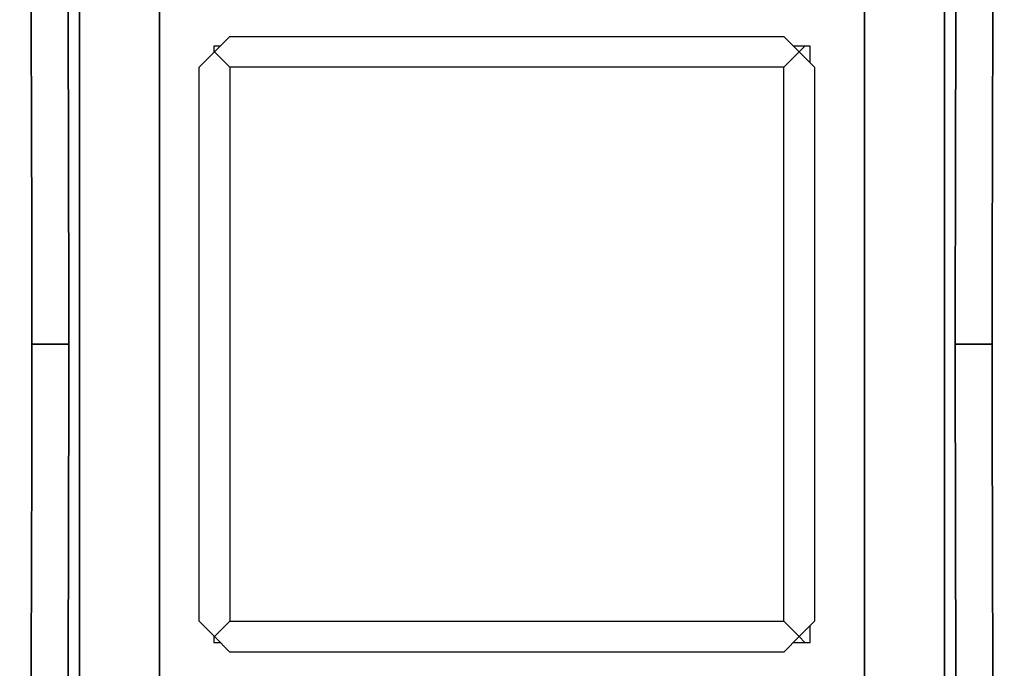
# Model space of a CAD drawing. Header units: millimetres. Extents: x 399 to 6233, y -1870 to 1602.
# Tile 173 of 256: x 5463 to 5479, y -557 to -547. Entities that reach past the tile are written whole.
import ezdxf

# ---------------------------------------------------------------- set-up
doc = ezdxf.new("R2010")
doc.units = ezdxf.units.MM
for name, color, linetype, lineweight in [('AM_5', 3, 'Continuous', 25), ('可見 (ISO)', 7, 'Continuous', 25), ('窄部可見 (ISO)', 7, 'Continuous', 35)]:
    doc.layers.add(name, color=color, linetype=linetype, lineweight=lineweight)
doc.styles.add('尺寸標註', font='romans.shx', dxfattribs={"bigfont": 'CHINESET.SHX'})
doc.dimstyles.new('CNS1$0', dxfattribs={"dimtxt": 2.5, "dimasz": 2.5, "dimexe": 1, "dimexo": 1, "dimgap": 1.5, "dimtad": 1, "dimtoh": 1, "dimdec": 1, "dimdsep": 46, "dimtxsty": '尺寸標註', "dimcen": 0, "dimclrd": 2, "dimclre": 2, "dimclrt": 1, "dimadec": 0, "dimazin": 2, "dimtp": 0.1, "dimtm": 0.1, "dimtfac": 0.71, "dimtdec": 1, "dimtmove": 0, "dimatfit": 0, "dimfxl": 0, "dimlwd": 13, "dimlwe": 13, "dimarcsym": 0})

# ---------------------------------------------------------------- blocks, each defined once
blk = doc.blocks.new('*D353')
at = {"layer": 'AM_5', "color": 2, "lineweight": 13}
for p, q in [((5378.359, -553.173), (5378.359, -588.806)), ((5539.059, -571.673), (5539.059, -588.806)), ((5536.559, -587.806), (5380.859, -587.806))]:
    blk.add_line(p, q, dxfattribs=at)
at = {"layer": 'AM_5', "color": 2, "lineweight": -2}
for points in [[(5380.859, -587.389), (5380.859, -588.223), (5378.359, -587.806)], [(5536.559, -587.389), (5536.559, -588.223), (5539.059, -587.806)]]:
    blk.add_solid(points, dxfattribs=at)
at = {"layer": 'Defpoints', "color": 0, "lineweight": -2}
for p in [(5378.359, -552.173), (5539.059, -570.673), (5378.359, -587.806)]:
    blk.add_point(p, dxfattribs=at)
at = {"layer": 'AM_5', "color": 1, "insert": (5458.709, -585.056), "char_height": 2.5, "attachment_point": 5, "style": '尺寸標註'}
blk.add_mtext('160.7', dxfattribs=at)

msp = doc.modelspace()

# ---------------------------------------------------------------- linework, layer by layer
at = {"layer": '可見 (ISO)'}
for p, q in [((5465.974, -547.423), (5466.224, -547.173)), ((5466.224, -547.173), (5475.224, -547.173)), ((5475.224, -547.173), (5475.474, -547.423)), ((5465.964, -547.329), (5465.964, -547.433)), ((5466.069, -547.329), (5465.964, -547.329)), ((5475.653, -547.329), (5475.38, -547.329)), ((5475.474, -547.423), (5475.569, -547.329)), ((5475.653, -547.602), (5475.653, -547.329)), ((5465.724, -547.673), (5465.974, -547.423)), ((5465.964, -547.414), (5465.974, -547.423)), ((5466.224, -547.673), (5465.974, -547.423)), ((5475.224, -547.673), (5475.474, -547.423)), ((5475.474, -547.423), (5475.724, -547.673)), ((5465.724, -556.673), (5465.724, -547.673)), ((5466.224, -547.673), (5466.224, -556.673)), ((5475.224, -547.673), (5466.224, -547.673)), ((5475.224, -556.673), (5475.224, -547.673)), ((5475.724, -547.673), (5475.724, -556.673)), ((5465.974, -556.923), (5465.724, -556.673)), ((5465.974, -556.923), (5466.224, -556.673)), ((5466.224, -556.673), (5475.224, -556.673)), ((5475.474, -556.923), (5475.224, -556.673)), ((5475.724, -556.673), (5475.474, -556.923)), ((5475.653, -557.018), (5475.653, -556.745)), ((5465.964, -556.914), (5465.964, -557.018)), ((5465.974, -556.923), (5465.964, -556.933)), ((5466.224, -557.173), (5465.974, -556.923)), ((5475.474, -556.923), (5475.224, -557.173)), ((5475.474, -556.923), (5475.569, -557.018)), ((5465.964, -557.018), (5466.069, -557.018)), ((5475.38, -557.018), (5475.653, -557.018)), ((5475.224, -557.173), (5466.224, -557.173))]:
    msp.add_line(p, q, dxfattribs=at)
at = {"layer": '窄部可見 (ISO)'}
for p, q in [((5463.782, -557.718), (5463.782, -546.629)), ((5465.082, -546.629), (5465.082, -557.718)), ((5476.536, -557.718), (5476.536, -546.629)), ((5477.836, -546.629), (5477.836, -557.718)), ((5463.006, -552.173), (5463.606, -552.173)), ((5478.611, -552.173), (5478.012, -552.173))]:
    msp.add_line(p, q, dxfattribs=at)
for centre, start_param, end_param in [((5462.449, -552.173), 4.712389, 5.225461), ((5479.169, -552.173), 1.057724, 1.570796), ((5462.449, -552.173), 4.199317, 4.712389), ((5479.169, -552.173), 1.570796, 2.083868)]:
    msp.add_ellipse(centre, major_axis=(0, 26), ratio=0.02143, start_param=start_param, end_param=end_param, dxfattribs=at)
for points, knots in [([(5463.534, -539.117), (5463.558, -541.098), (5463.576, -543.224), (5463.588, -545.424), (5463.6, -547.624), (5463.606, -549.899), (5463.606, -552.173)], [5.7701132, 5.7701132, 5.7701132, 5.7701132, 6.0266493, 6.0266493, 6.0266493, 6.2831853, 6.2831853, 6.2831853, 6.2831853]), ([(5478.012, -552.173), (5478.012, -549.899), (5478.018, -547.624), (5478.03, -545.424), (5478.042, -543.224), (5478.06, -541.098), (5478.083, -539.117)], [0, 0, 0, 0, 0.256536, 0.256536, 0.256536, 0.5130721, 0.5130721, 0.5130721, 0.5130721]), ([(5463.606, -552.173), (5463.606, -554.448), (5463.6, -556.723), (5463.588, -558.923), (5463.576, -561.123), (5463.558, -563.248), (5463.534, -565.23)], [0, 0, 0, 0, 0.256536, 0.256536, 0.256536, 0.5130721, 0.5130721, 0.5130721, 0.5130721]), ([(5478.083, -565.23), (5478.06, -563.248), (5478.042, -561.123), (5478.03, -558.923), (5478.018, -556.723), (5478.012, -554.448), (5478.012, -552.173)], [5.7701132, 5.7701132, 5.7701132, 5.7701132, 6.0266493, 6.0266493, 6.0266493, 6.2831853, 6.2831853, 6.2831853, 6.2831853])]:
    msp.add_open_spline(points, degree=3, knots=knots, dxfattribs=at)

# ---------------------------------------------------------------- dimensions: what is measured, and where the dimension line sits
at = {"layer": 'AM_5'}
dim = msp.add_linear_dim(base=(5378.359, -587.806), p1=(5539.059, -570.673), p2=(5378.359, -552.173), dimstyle='CNS1$0', override={"dimfxl": 4, "dimarcsym": 1}, dxfattribs=at)
dim.commit()
dim.dimension.update_dxf_attribs({"geometry": '*D353', "text_midpoint": (5458.709, -585.056)})

doc.saveas('drawing.dxf')
